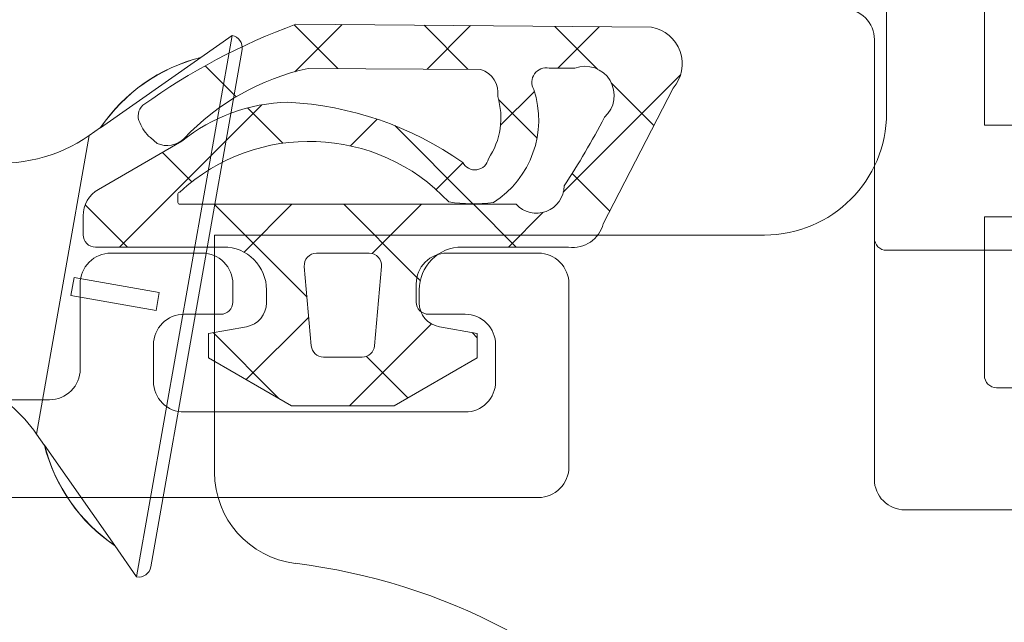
# Model space of a CAD drawing. Header units: millimetres. Extents: x 0 to 10560344, y -63228 to 177747.
# Tile 66 of 125: x 106959 to 106975, y -41320 to -41310. Entities that reach past the tile are written whole.
import ezdxf

# ---------------------------------------------------------------- set-up
doc = ezdxf.new("R2010")
doc.units = ezdxf.units.MM
doc.layers.add('008', color=8, linetype='Continuous', lineweight=9)
doc.layers.add('013', color=220, linetype='Continuous', lineweight=13)

msp = doc.modelspace()

# ---------------------------------------------------------------- linework, layer by layer
at = {"layer": '008', "linetype": 'Continuous'}
for p, q in [((106972.94, -41311.251), (106972.94, -41283.051)), ((106963.956, -41310.527), (106963.241, -41309.811)), ((106963.255, -41310.578), (106964.027, -41309.806)), ((106966.088, -41310.537), (106965.368, -41309.817)), ((106965.42, -41310.534), (106966.131, -41309.823)), ((106968.205, -41310.533), (106967.507, -41309.835)), ((106967.558, -41310.518), (106968.235, -41309.841)), ((106962.227, -41309.984), (106960.664, -41318.847)), ((106962.227, -41309.984), (106961.714, -41310.343)), ((106960.896, -41318.685), (106962.389, -41310.216)), ((106961.713, -41310.346), (106961.714, -41310.343)), ((106960.075, -41311.495), (106961.713, -41310.346)), ((106962.295, -41310.987), (106961.787, -41310.479)), ((106967.648, -41312.549), (106969.566, -41310.631)), ((106969.131, -41311.459), (106968.436, -41310.764)), ((106966.621, -41311.455), (106967.176, -41310.9)), ((106961.307, -41312.526), (106962.713, -41311.12)), ((106967.218, -41311.667), (106966.59, -41311.04)), ((106963.056, -41311.748), (106962.479, -41311.171)), ((106964.163, -41311.791), (106964.6, -41311.354)), ((106966.168, -41312.738), (106964.89, -41311.46)), ((106959.889, -41311.621), (106959.027, -41316.51)), ((106960.075, -41311.49), (106959.889, -41311.621)), ((106961.567, -41312.38), (106961.086, -41311.899)), ((106965.567, -41312.508), (106966.006, -41312.07)), ((106968.409, -41312.858), (106967.793, -41312.243)), ((106960.385, -41313.448), (106961.307, -41312.526)), ((106972.74, -41312.536), (106972.74, -41313.301)), ((106960.513, -41313.448), (106959.823, -41312.758)), ((106963.453, -41314.266), (106961.934, -41312.748)), ((106962.423, -41313.532), (106963.207, -41312.748)), ((106965.209, -41313.901), (106964.056, -41312.748)), ((106964.522, -41313.554), (106965.328, -41312.748)), ((106966.877, -41313.448), (106966.177, -41312.748)), ((106966.749, -41313.448), (106967.315, -41312.881)), ((106961.94, -41313.251), (106970.94, -41313.251)), ((106961.94, -41317.137), (106961.94, -41313.251)), ((106972.94, -41313.501), (106981.39, -41313.501)), ((106959.59, -41314.241), (106959.643, -41313.945)), ((106961.035, -41314.191), (106959.643, -41313.945)), ((106965.306, -41313.998), (106965.209, -41313.901)), ((106960.983, -41314.486), (106961.035, -41314.191)), ((106960.983, -41314.486), (106959.59, -41314.241)), ((106962.457, -41315.618), (106963.482, -41314.594)), ((106962.994, -41315.928), (106961.915, -41314.849)), ((106964.149, -41316.048), (106965.491, -41314.706)), ((106966.24, -41314.932), (106966.155, -41314.847)), ((106965.105, -41315.918), (106964.424, -41315.237)), ((106959.158, -41316.696), (106959.027, -41316.51)), ((106960.305, -41318.331), (106959.158, -41316.692)), ((106959.158, -41316.696), (106959.158, -41316.692)), ((106960.305, -41318.334), (106960.305, -41318.331)), ((106960.664, -41318.847), (106960.305, -41318.334))]:
    msp.add_line(p, q, dxfattribs=at)
for points in [[(106960.04, -41312.503), (106961.406, -41311.715, -0.167012), (106963.141, -41311.078, -0.141491), (106966.001, -41312.062, 0.710418), (106966.422, -41312.003, 0.226403), (106966.574, -41310.982, 0.36915), (106966.298, -41310.539), (106963.472, -41310.524, 0.151623), (106961.443, -41311.67, -0.315451), (106961, -41311.75), (106960.889, -41311.656, -0.129352), (106960.716, -41311.411, -0.338148), (106960.766, -41311.127, -0.068223), (106963.271, -41309.8), (106969.092, -41309.848, -0.576769), (106969.448, -41310.847), (106968.301, -41313.067, -0.384877), (106967.734, -41313.448), (106965.99, -41313.448, 0.198912), (106965.495, -41313.653, 0.198912), (106965.29, -41314.148), (106965.29, -41314.359, 0.36397), (106965.621, -41314.753), (106966.24, -41314.862), (106966.24, -41315.262), (106964.88, -41316.048), (106963.201, -41316.048), (106961.84, -41315.262), (106961.84, -41314.862), (106962.46, -41314.753, 0.36397), (106962.79, -41314.359), (106962.79, -41314.148, 0.414214), (106962.09, -41313.448), (106959.99, -41313.448, -0.414214), (106959.79, -41313.248), (106959.79, -41312.936, -0.267949), (106960.04, -41312.503)], [(106961.349, -41312.557, 0.198912), (106961.34, -41312.578), (106961.34, -41312.718, 0.414214), (106961.37, -41312.748), (106966.874, -41312.748, 0.678039), (106967.661, -41312.448, 0.025398), (106968.321, -41311.323, 0.825897), (106967.839, -41310.517), (106967.416, -41310.518, 0.64736), (106967.166, -41310.869, -0.341642), (106966.505, -41312.72, -0.062802), (106965.774, -41312.71, 0.412724), (106961.37, -41312.548, 0.198912), (106961.349, -41312.557)], [(106964.557, -41315.065), (106964.671, -41313.765, 0.440011), (106964.472, -41313.548), (106963.608, -41313.548, 0.440011), (106963.409, -41313.765), (106963.523, -41315.065, 0.388879), (106963.722, -41315.248), (106964.358, -41315.248, 0.388879), (106964.557, -41315.065)]]:
    msp.add_lwpolyline(points, format="xyb", close=True, dxfattribs=at)
for centre, radius, start, end in [((106962.192, -41310.181), 0.2, 350, 80), ((106962.395, -41313.06), 2.801, 104.0821, 145.9179), ((106962.396, -41313.062), 2.801, 104.1019, 145.9591), ((106970.94, -41311.251), 2, 270, 0), ((106958.455, -41309.573), 2.5, 262.1603, 305), ((106972.94, -41313.301), 0.2, 180, 270), ((106956.979, -41317.944), 2.5, 35, 63.5316), ((106961.876, -41316.012), 2.801, 194.0409, 235.8981), ((106961.874, -41316.014), 2.801, 194.0821, 235.9178), ((106963.44, -41317.137), 1.5, 180, 263.0075), ((106962.04, -41328.551), 10, 117.2796, 83.0075), ((106960.699, -41318.65), 0.2, 260, 350)]:
    msp.add_arc(centre, radius, start, end, dxfattribs=at)
at = {"layer": '013', "linetype": 'Continuous'}
for points in [[(107009.74, -41300.851), (106974.74, -41300.851, 0.414062), (106974.54, -41301.051), (106974.54, -41302.351, -0.414214), (106974.04, -41302.851), (106973.24, -41302.851, 0.414214), (106972.74, -41303.351), (106972.74, -41303.851, -0.414214), (106971.74, -41304.851), (106967.34, -41304.851, 0.414214), (106966.84, -41305.351), (106966.84, -41307.451, 0.414214), (106967.34, -41307.951), (106974.04, -41307.951, -0.414214), (106974.54, -41308.451), (106974.54, -41311.451), (106976.04, -41311.451, -0.414214)], [(106996.24, -41317.751), (106973.24, -41317.751, -0.414214), (106972.74, -41317.251), (106972.74, -41310.051, 0.414214), (106972.24, -41309.551)], [(106976.04, -41312.951), (106974.54, -41312.951), (106974.54, -41315.551, 0.414188), (106974.74, -41315.751), (106974.74, -41315.751), (106994.94, -41315.751)], [(106956.74, -41315.948), (106959.24, -41315.948, 0.414214), (106959.74, -41315.448), (106959.74, -41314.048, -0.414214), (106960.24, -41313.548), (106961.74, -41313.548, -0.414214), (106962.24, -41314.048), (106962.24, -41314.348, -0.414214), (106962.04, -41314.548), (106961.44, -41314.548, 0.414214), (106960.94, -41315.048), (106960.94, -41315.648, 0.414214), (106961.44, -41316.148), (106966.04, -41316.148, 0.414214), (106966.54, -41315.648), (106966.54, -41315.048, 0.414214), (106966.04, -41314.548), (106965.44, -41314.548, -0.414214), (106965.24, -41314.348), (106965.24, -41314.048, -0.414214), (106965.74, -41313.548), (106967.24, -41313.548, -0.414214), (106967.74, -41314.048), (106967.74, -41317.048, -0.414214), (106967.24, -41317.548), (106967.24, -41317.548), (106874.24, -41317.548, -0.414214)]]:
    msp.add_lwpolyline(points, format="xyb", dxfattribs=at)

doc.saveas('drawing.dxf')
